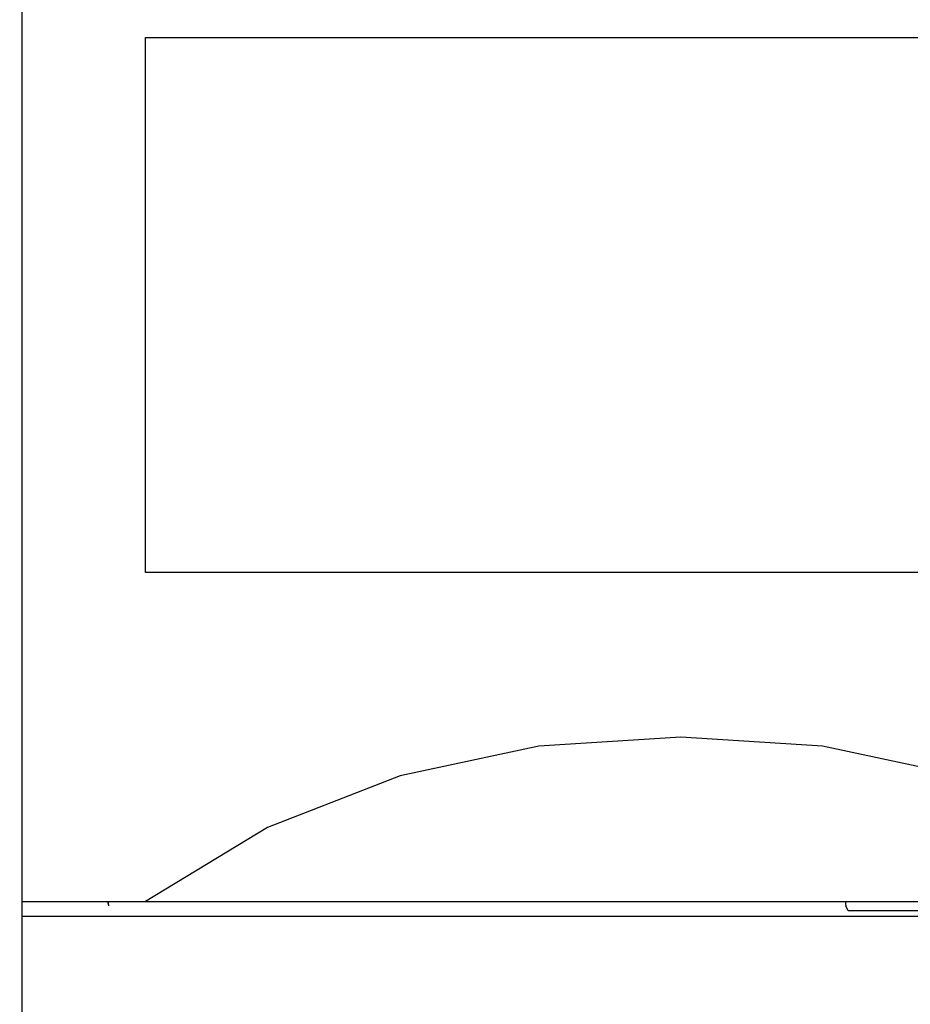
# Model space of a CAD drawing. Extents: x 0 to 840, y 0 to 594.
# Tile 7 of 21: x 420 to 431, y 418 to 430. Entities that reach past the tile are written whole.
import ezdxf

# ---------------------------------------------------------------- set-up
doc = ezdxf.new("R2010")
doc.units = 0
doc.header["$LTSCALE"] = 46.2
doc.layers.get('0').update_dxf_attribs({"linetype": 'CONTINUOUS'})
for name, color, linetype in [('ALL_CURVE', 7, 'CONTINUOUS'), ('ALL_DIM', 7, 'CONTINUOUS'), ('ALL_FEATURES', 7, 'CONTINUOUS')]:
    doc.layers.add(name, color=color, linetype=linetype)
doc.dimstyles.get("Standard").update_dxf_attribs({"dimtxt": 2.5, "dimasz": 2.5, "dimexe": 1.25, "dimexo": 0.625, "dimtad": 1, "dimcen": 2.5, "dimazin": 3, "dimtfac": 1, "dimtmove": 0, "dimatfit": 3})

# ---------------------------------------------------------------- blocks, each defined once
blk = doc.blocks.new('_OPEN')
at = {"color": 0, "linetype": 'BYBLOCK'}
for p, q in [((0, 0), (-1, 0.25)), ((-1, -0.25), (0, 0)), ((-1, 0), (0, 0))]:
    blk.add_line(p, q, dxfattribs=at)
blk = doc.blocks.new('*D2')
at = {"layer": 'ALL_DIM', "color": 2, "linetype": 'CONTINUOUS'}
for p, q in [((419.243, 440), (334, 440)), ((336, 440), (336, 356)), ((336, 272), (336, 356)), ((418.731, 272), (334, 272))]:
    blk.add_line(p, q, dxfattribs=at)
at = {"layer": 'ALL_DIM', "color": 2, "linetype": 'CONTINUOUS', "xscale": 4, "yscale": 4, "zscale": 4}
for p, rotation in [((336, 440), 90), ((336, 272), 270)]:
    blk.add_blockref('_OPEN', p, dxfattribs=dict(at, rotation=rotation))

msp = doc.modelspace()

# ---------------------------------------------------------------- linework, layer by layer
at = {"layer": 'ALL_CURVE', "color": 4, "linetype": 'CONTINUOUS'}
for p, q in [((421.5, 423.5), (421.5, 430)), ((421.5, 430), (439.5, 430)), ((439.5, 423.5), (421.5, 423.5))]:
    msp.add_line(p, q, dxfattribs=at)
at = {"layer": 'ALL_FEATURES', "color": 7, "linetype": 'CONTINUOUS'}
for p, q in [((420, 273.009), (420, 439)), ((420, 419.5), (460, 419.5)), ((421.051, 419.448), (421.04, 419.5)), ((421.052, 419.448), (421.051, 419.449)), ((430.035, 419.388), (430.005, 419.448)), ((455, 419.318), (420, 419.318)), ((448.977, 419.388), (430.035, 419.388))]:
    msp.add_line(p, q, dxfattribs=at)
for points in [[(434.5, 419.5), (433.019, 420.399), (431.411, 421.027), (429.724, 421.387), (428.002, 421.5), (426.279, 421.387), (424.591, 421.027), (422.981, 420.399), (421.5, 419.5)], [(421.051, 419.448), (421.047, 419.486), (421.047, 419.5)], [(430.002, 419.5), (430.003, 419.474), (430.005, 419.448)]]:
    msp.add_lwpolyline(points, dxfattribs=at)

# ---------------------------------------------------------------- dimensions: what is measured, and where the dimension line sits
at = {"layer": 'ALL_DIM', "color": 2, "linetype": 'CONTINUOUS'}
dim = msp.add_linear_dim(base=(336, 272), p1=(420.243, 440), p2=(419.731, 272), angle=270, dimstyle='Standard', dxfattribs=at)
dim.commit()
dim.dimension.update_dxf_attribs({"geometry": '*D2', "text_midpoint": (336, 347.744), "dimtype": 128})

doc.saveas('drawing.dxf')
